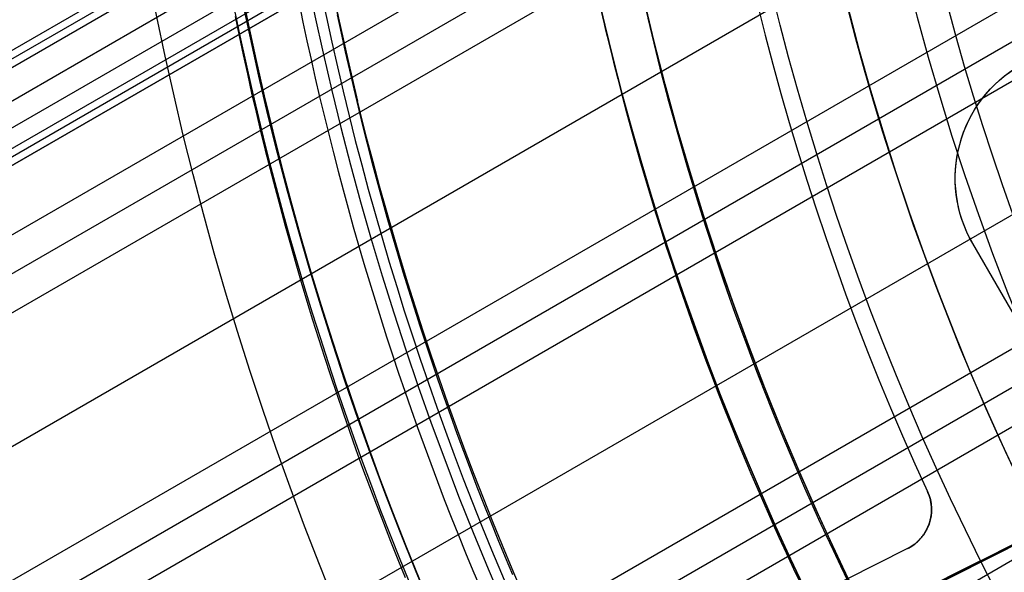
# Model space of a CAD drawing. Extents: x 12963 to 14406, y -2067 to -815.
# Tile 15 of 68: x 13607 to 13630, y -1642 to -1630. Entities that reach past the tile are written whole.
import ezdxf

# ---------------------------------------------------------------- set-up
doc = ezdxf.new("R2010")
doc.units = 0
doc.layers.get('0').update_dxf_attribs({"linetype": 'CONTINUOUS'})
doc.layers.add('COLOR', color=7, linetype='CONTINUOUS')
doc.layers.add('LUZ', color=7, linetype='CONTINUOUS')

msp = doc.modelspace()

# ---------------------------------------------------------------- linework, layer by layer
for p, q in [((13628.95571809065, -1617.917714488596, 71.80409171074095), (12979.11771350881, -1993.101857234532, 71.80409236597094)), ((12979.2020701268, -1993.247967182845, 72.53486960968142), (13629.04007417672, -1618.063820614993, 72.53486960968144)), ((12979.28642681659, -1993.394077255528, 73.26564747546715), (13629.12443212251, -1618.209929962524, 73.26564747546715)), ((13628.82932761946, -1619.151888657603, 69.76296146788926), (12979.62053077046, -1993.972762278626, 69.76296146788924)), ((12979.8860873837, -1994.432719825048, 74.01506646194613), (13629.28208459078, -1619.503766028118, 74.01506646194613)), ((12980.09208357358, -1994.789515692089, 71.35419025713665), (13629.0676352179, -1620.103330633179, 71.3541857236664)), ((13629.15198556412, -1620.249419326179, 72.084965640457), (12980.17643997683, -1994.935625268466, 72.08496564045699)), ((13629.2363469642, -1620.395527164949, 72.81574532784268), (12980.26079687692, -1995.081735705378, 72.81574532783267)), ((13263.47203971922, -1831.569648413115, 72.81574532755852), (13629.23634696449, -1620.395527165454, 72.81574532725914)), ((12980.95024968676, -1996.275903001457, 69.39262821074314), (13629.1053796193, -1622.063364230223, 69.39262821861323)), ((13629.18832555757, -1622.912240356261, 68.96968473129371), (12981.33856030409, -1996.948476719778, 68.96968473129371)), ((12981.72687093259, -1997.621050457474, 68.5467412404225), (13629.28535669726, -1623.75298435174, 68.54674125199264)), ((13629.78918269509, -1626.532954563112, 68.17640798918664), (12983.05658982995, -1999.924191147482, 68.17640798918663)), ((12984.38630874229, -2002.227331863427, 67.80607473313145), (13630.42211077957, -1629.238387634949, 67.80607473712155)), ((13630.61463871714, -1630.023996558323, 67.38313125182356), (12984.77461936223, -2002.899905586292, 67.38313125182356)), ((12985.16292998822, -2003.572479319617, 66.9601877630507), (13630.81951963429, -1630.802473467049, 66.96018776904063)), ((13631.65207096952, -1633.392654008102, 66.58985451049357), (12986.49264888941, -2005.875620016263, 66.58985451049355)), ((13639.25097087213, -1652.238823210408, 258.0844421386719), (13629.25097087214, -1634.918315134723, 258.0844421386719)), ((13629.25097087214, -1634.918315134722, 261.0844421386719), (13629.25097087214, -1634.918315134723, 258.0844421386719)), ((13639.25097087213, -1652.238823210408, 261.0844421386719), (13629.25097087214, -1634.918315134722, 261.0844421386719)), ((13639.25097087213, -1652.238823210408, 259.5844421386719), (13629.25097087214, -1634.918315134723, 259.5844421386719)), ((12987.82236779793, -2008.178760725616, 66.21952125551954), (13632.60132314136, -1635.915457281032, 66.2195212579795)), ((13632.89248597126, -1636.644119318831, 65.79657777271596), (12988.21067841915, -2008.85133445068, 65.79657777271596)), ((12988.59898904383, -2009.523908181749, 65.37363428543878), (13633.19513105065, -1637.366152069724, 65.37363428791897)), ((13634.32987552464, -1639.781861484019, 65.00330101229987), (12989.92870802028, -2011.827049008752, 65.00330101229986))]:
    msp.add_line(p, q)
at = {"extrusion": (0.1124755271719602, -0.1948133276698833, 0.9743700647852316)}
msp.add_lwpolyline([(11008.45104910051, -7951.644673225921), (11007.92997948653, -7951.949464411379), (11007.41085982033, -7952.259114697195), (11006.89375337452, -7952.573606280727), (11006.37872325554, -7952.892920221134), (11005.86583237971, -7953.217036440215), (11005.35514344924, -7953.545933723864), (11004.8467189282, -7953.879589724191), (11004.34062101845, -7954.217980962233), (11003.83691163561, -7954.561082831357), (11003.33565238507, -7954.908869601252), (11002.83690453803, -7955.2613144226), (11002.34072900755, -7955.618389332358), (11001.8471863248, -7955.980065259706), (11001.35633661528, -7956.346312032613), (11000.86823957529, -7956.717098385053), (11000.38295444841, -7957.092391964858), (10999.90054000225, -7957.472159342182), (10999.42105450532, -7957.856366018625), (10998.9445557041, -7958.244976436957), (10998.47110080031, -7958.637953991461), (10998.00074642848, -7959.035261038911), (10997.53354863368, -7959.436858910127), (10997.0695628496, -7959.84270792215), (10996.60884387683, -7960.252767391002), (10996.15144586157, -7960.666995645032), (10995.6974222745, -7961.085350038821), (10995.24682589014, -7961.507786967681), (10994.79970876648, -7961.934261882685), (10994.35612222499, -7962.364729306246), (10993.91611683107, -7962.799142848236), (10993.4797423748, -7963.237455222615), (10993.04704785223, -7963.679618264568), (10992.61808144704, -7964.12558294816), (10992.19289051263, -7964.575299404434), (10991.77152155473, -7965.028716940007), (10991.35402021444, -7965.485784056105), (10990.94043125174, -7965.946448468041), (10990.5307985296, -7966.410657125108), (10990.12516499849, -7966.878356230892), (10989.72357268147, -7967.349491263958), (10989.32606265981, -7967.824006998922), (10988.93267505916, -7968.301847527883), (10988.54344903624, -7968.782956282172), (10988.15842276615, -7969.267276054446), (10987.7776334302, -7969.754749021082), (10987.40111720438, -7970.245316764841), (10987.02890924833, -7970.738920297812), (10986.66104369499, -7971.235500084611), (10986.29755364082, -7971.734996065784), (10985.93847113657, -7972.237347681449), (10985.5838271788, -7972.742493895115), (10985.23365170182, -7973.250373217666), (10984.88797357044, -7973.760923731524), (10984.54682057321, -7974.274083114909), (10984.21021941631, -7974.78978866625), (10983.87819571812, -7975.307977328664), (10983.55077400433, -7975.828585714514), (10983.22797770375, -7976.351550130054), (10982.90982914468, -7976.876806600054), (10982.59634955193, -7977.404290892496), (10982.28755904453, -7977.93393854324), (10981.98347663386, -7978.465684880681), (10981.68412022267, -7978.999465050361), (10981.38950660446, -7979.535214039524), (10981.09965146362, -7980.072866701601), (10980.81456937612, -7980.612357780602), (10980.53427381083, -7981.153621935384), (10980.25877713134, -7981.696593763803), (10979.9880905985, -7982.241207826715), (10979.72222437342, -7982.787398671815), (10979.46118752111, -7983.3351008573), (10979.20498801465, -7983.884248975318), (10978.95363273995, -7984.434777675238), (10978.70712750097, -7984.98662168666), (10978.46547702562, -7985.539715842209), (10978.22868497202, -7986.093995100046), (10977.99675393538, -7986.649394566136), (10977.76968545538, -7987.205849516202), (10977.54748002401, -7987.763295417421), (10977.33013709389, -7988.321667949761), (10977.11765508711, -7988.880903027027), (10976.91003140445, -7989.440936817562), (10976.70726243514, -7990.001705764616), (10976.50934356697, -7990.563146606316), (10976.31626919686, -7991.125196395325), (10976.12803274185, -7991.687792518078), (10975.94462665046, -7992.250872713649), (10975.76604241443, -7992.814375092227), (10975.59227058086, -7993.378238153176), (10975.42330076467, -7993.942400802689), (10975.25912166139, -7994.506802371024), (10975.09972106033, -7995.071382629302), (10974.94508585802, -7995.636081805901), (10974.79520207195, -7996.200840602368), (10974.6500548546, -7996.765600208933), (10974.50962850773, -7997.33030231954), (10974.37390649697, -7997.89488914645), (10974.24287146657, -7998.459303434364), (10974.11650525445, -7999.023488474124), (10973.99478890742, -7999.587388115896), (10973.8777026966, -8000.150946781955), (10973.76522613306, -8000.714109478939), (10973.65733798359, -8001.276821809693), (10973.55401628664, -8001.839029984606), (10973.45523836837, -8002.400680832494), (10973.36098085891, -8002.961721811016), (10973.27121970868, -8003.522101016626), (10973.18593020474, -8004.081767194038), (10973.10508698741, -8004.640669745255), (10973.02866406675, -8005.198758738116), (10972.95663483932, -8005.755984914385), (10972.88897210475, -8006.312299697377), (10972.82564808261, -8006.867655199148), (10972.76663442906, -8007.422004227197), (10972.71190225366, -8007.975300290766), (10972.66142213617, -8008.527497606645), (10972.61516414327, -8009.078551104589), (10972.57309784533, -8009.628416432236), (10972.53519233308, -8010.177049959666), (10972.50141623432, -8010.724408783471), (10972.47173773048, -8011.270450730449), (10972.44612457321, -8011.815134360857), (10972.42454410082, -8012.358418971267), (10972.40696325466, -8012.900264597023), (10972.39334859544, -8013.440632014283), (10972.38366631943, -8013.979482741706), (10972.37788227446, -8014.516779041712), (10972.375961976, -8015.052483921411)], dxfattribs=at)
at = {"extrusion": (0.112475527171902, -0.1948133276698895, 0.9743700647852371)}
msp.add_lwpolyline([(10972.37596197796, -8013.773593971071), (10972.37776119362, -8013.255053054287), (10972.38317984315, -8012.735019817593), (10972.39224922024, -8012.213527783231), (10972.4050003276, -8011.690611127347), (10972.42146386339, -8011.166304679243), (10972.44167020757, -8010.640643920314), (10972.46564940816, -8010.113664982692), (10972.4934311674, -8009.585404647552), (10972.52504482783, -8009.055900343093), (10972.56051935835, -8008.525190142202), (10972.59988334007, -8007.993312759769), (10972.64316495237, -8007.460307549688), (10972.69039195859, -8006.926214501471), (10972.74159169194, -8006.391074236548), (10972.79679104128, -8005.854928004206), (10972.85601643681, -8005.317817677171), (10972.91929383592, -8004.779785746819), (10972.98664870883, -8004.240875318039), (10973.05810602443, -8003.701130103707), (10973.13369023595, -8003.160594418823), (10973.21342526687, -8002.61931317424), (10973.2973344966, -8002.077331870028), (10973.38544074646, -8001.534696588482), (10973.47776626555, -8000.991453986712), (10973.57433271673, -8000.447651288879), (10973.67516116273, -7999.903336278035), (10973.78027205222, -7999.358557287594), (10973.88968520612, -7998.813363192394), (10974.00341980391, -7998.267803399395), (10974.12149437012, -7997.721927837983), (10974.24392676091, -7997.175786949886), (10974.37073415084, -7996.629431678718), (10974.5019330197, -7996.082913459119), (10974.63753913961, -7995.536284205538), (10974.77756756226, -7994.989596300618), (10974.92203260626, -7994.442902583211), (10975.0709478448, -7993.896256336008), (10975.22432609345, -7993.349711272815), (10975.38217939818, -7992.803321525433), (10975.54451902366, -7992.257141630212), (10975.71135544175, -7991.711226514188), (10975.88269832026, -7991.165631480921), (10976.05855651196, -7990.620412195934), (10976.23893804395, -7990.075624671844), (10976.42385010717, -7989.531325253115), (10976.61329904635, -7988.987570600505), (10976.80729035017, -7988.444417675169), (10977.0058286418, -7987.901923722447), (10977.20891766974, -7987.360146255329), (10977.416560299, -7986.819143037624), (10977.62875850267, -7986.278972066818), (10977.84551335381, -7985.739691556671), (10978.06682501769, -7985.201359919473), (10978.2926927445, -7984.664035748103), (10978.52311486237, -7984.127777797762), (10978.75808877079, -7983.592644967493), (10978.99761093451, -7983.058696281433), (10979.24167687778, -7982.525990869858), (10979.49028117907, -7981.994587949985), (10979.74341746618, -7981.464546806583), (10980.0010784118, -7980.935926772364), (10980.26325572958, -7980.40878720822), (10980.52994017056, -7979.883187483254), (10980.80112152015, -7979.359186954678), (10981.0767885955, -7978.836844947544), (10981.3569292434, -7978.316220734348), (10981.64153033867, -7977.797373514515), (10981.93057778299, -7977.280362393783), (10982.22405650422, -7976.765246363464), (10982.5219504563, -7976.252084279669), (10982.8242426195, -7975.740934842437), (10983.13091500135, -7975.231856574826), (10983.44194863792, -7974.72490780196), (10983.75732359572, -7974.22014663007), (10984.07701897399, -7973.71763092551), (10984.40101290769, -7973.217418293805), (10984.72928257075, -7972.719566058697), (10985.0618041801, -7972.224131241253), (10985.39855299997, -7971.731170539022), (10985.73950334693, -7971.240740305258), (10986.08462859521, -7970.752896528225), (10986.43390118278, -7970.267694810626), (10986.78729261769, -7969.785190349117), (10987.1447734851, -7969.305437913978), (10987.50631345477, -7968.82849182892), (10987.87188128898, -7968.354405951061), (10988.24144485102, -7967.883233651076), (10988.61497111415, -7967.415027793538), (10988.99242617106, -7966.949840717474), (10989.3737752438, -7966.487724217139), (10989.75898269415, -7966.028729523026), (10990.14801203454, -7965.572907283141), (10990.54082593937, -7965.120307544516), (10990.93738625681, -7964.670979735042), (10991.33765402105, -7964.224972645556), (10991.74158946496, -7963.782334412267), (10992.14915203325, -7963.343112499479), (10992.56030039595, -7962.90735368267), (10992.97499246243, -7962.475104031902), (10993.39318539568, -7962.046408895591), (10993.81483562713, -7961.621312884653), (10994.23989887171, -7961.19985985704), (10994.66833014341, -7960.782092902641), (10995.10008377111, -7960.368054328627), (10995.53511341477, -7959.957785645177), (10995.97337208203, -7959.551327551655), (10996.41481214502, -7959.1487199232), (10996.85938535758, -7958.750001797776), (10997.30704287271, -7958.355211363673), (10997.75773526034, -7957.964385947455), (10998.21141252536, -7957.577562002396), (10998.66802412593, -7957.194775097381), (10999.12751899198, -7956.816059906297), (10999.589845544, -7956.441450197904), (11000.05495171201, -7956.070978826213), (11000.52278495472, -7955.704677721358), (11000.99329227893, -7955.342577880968), (11001.46642025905, -7954.984709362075), (11001.94211505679, -7954.6311012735), (11002.42032244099, -7954.281781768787), (11002.90098780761, -7953.936778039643), (11003.38405619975, -7953.596116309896), (11003.86947232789, -7953.259821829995), (11004.3571805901, -7952.927918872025), (11004.84712509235, -7952.600430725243), (11005.33924966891, -7952.277379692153), (11005.83349790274, -7951.958787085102), (11006.32981314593, -7951.644673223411)], dxfattribs=at)
at = {"extrusion": (0.1124755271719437, -0.1948133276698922, 0.9743700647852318)}
msp.add_lwpolyline([(10970.07596197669, -8015.052483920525), (10970.0777547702, -8014.526545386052), (10970.08315371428, -8013.999119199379), (10970.09218945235, -8013.47023816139), (10970.1048923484, -8012.939935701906), (10970.12129247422, -8012.408245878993), (10970.14141959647, -8011.875203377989), (10970.16530316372, -8011.340843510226), (10970.19297229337, -8010.805202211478), (10970.22445575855, -8010.268316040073), (10970.25978197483, -8009.730222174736), (10970.29897898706, -8009.190958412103), (10970.34207445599, -8008.650563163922), (10970.38909564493, -8008.109075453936), (10970.44006940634, -8007.566534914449), (10970.49502216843, -8007.022981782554), (10970.55397992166, -8006.478456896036), (10970.61696820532, -8005.93300168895), (10970.68401209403, -8005.386658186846), (10970.75513618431, -8004.839469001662), (10970.83036458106, -8004.291477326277), (10970.90972088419, -8003.742726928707), (10970.99322817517, -8003.193262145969), (10971.08090900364, -8002.643127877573), (10971.17278537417, -8002.092369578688), (10971.26887873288, -8001.541033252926), (10971.36920995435, -8000.989165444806), (10971.47379932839, -8000.436813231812), (10971.58266654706, -7999.884024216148), (10971.69583069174, -7999.3308465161), (10971.81331022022, -7998.777328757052), (10971.93512295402, -7998.223520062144), (10972.0612860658, -7997.66947004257), (10972.19181606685, -7997.115228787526), (10972.32672879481, -7996.560846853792), (10972.46603940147, -7996.006375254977), (10972.60976234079, -7995.451865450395), (10972.75791135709, -7994.897369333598), (10972.91049947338, -7994.342939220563), (10973.06753897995, -7993.78862783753), (10973.22904142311, -7993.234488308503), (10973.39501759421, -7992.680574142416), (10973.56547751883, -7992.126939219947), (10973.74043044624, -7991.573637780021), (10973.91988483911, -7991.020724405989), (10974.10384836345, -7990.468254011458), (10974.29232787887, -7989.916281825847), (10974.48532942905, -7989.364863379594), (10974.68285823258, -7988.814054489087), (10974.88491867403, -7988.26391124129), (10975.09151429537, -7987.714489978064), (10975.30264778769, -7987.165847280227), (10975.51832098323, -7986.618039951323), (10975.73853484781, -7986.071125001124), (10975.96328947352, -7985.525159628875), (10976.19258407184, -7984.980201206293), (10976.42641696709, -7984.436307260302), (10976.66478559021, -7983.893535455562), (10976.90768647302, -7983.351943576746), (10977.15511524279, -7982.81158951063), (10977.40706661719, -7982.272531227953), (10977.66353439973, -7981.734826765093), (10977.92451147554, -7981.19853420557), (10978.18998980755, -7980.663711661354), (10978.45996043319, -7980.130417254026), (10978.73441346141, -7979.598709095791), (10979.01333807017, -7979.068645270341), (10979.29672250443, -7978.540283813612), (10979.5845540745, -7978.013682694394), (10979.87681915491, -7977.488899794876), (10980.17350318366, -7976.965992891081), (10980.474590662, -7976.445019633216), (10980.78006515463, -7975.926037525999), (10981.0899092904, -7975.409103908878), (10981.40410476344, -7974.894275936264), (10981.72263233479, -7974.381610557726), (10982.04547183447, -7973.871164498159), (10982.37260216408, -7973.362994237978), (10982.70400129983, -7972.857155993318), (10983.03964629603, -7972.353705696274), (10983.37951328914, -7971.852698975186), (10983.72357750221, -7971.354191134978), (10984.07181324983, -7970.858237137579), (10984.42419394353, -7970.364891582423), (10984.78069209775, -7969.874208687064), (10985.14127933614, -7969.386242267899), (10985.50592639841, -7968.901045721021), (10985.87460314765, -7968.418672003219), (10986.24727857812, -7967.939173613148), (10986.6239208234, -7967.462602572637), (10987.00449716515, -7966.989010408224), (10987.38897404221, -7966.518448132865), (10987.77731706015, -7966.050966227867), (10988.16949100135, -7965.586614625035), (10988.56545983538, -7965.125442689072), (10988.96518672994, -7964.667499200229), (10989.3686340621, -7964.212832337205), (10989.77576343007, -7963.761489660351), (10990.18653566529, -7963.313518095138), (10990.60091084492, -7962.868963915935), (10991.0188483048, -7962.427872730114), (10991.4403066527, -7961.99028946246), (10991.86524378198, -7961.556258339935), (10992.29361688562, -7961.125822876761), (10992.72538247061, -7960.699025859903), (10993.16049637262, -7960.27590933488), (10993.59891377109, -7959.856514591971), (10994.04058920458, -7959.440882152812), (10994.48547658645, -7959.029051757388), (10994.93352922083, -7958.621062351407), (10995.3846998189, -7958.216952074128), (10995.83894051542, -7957.81675824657), (10996.29620288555, -7957.420517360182), (10996.75643796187, -7957.028265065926), (10997.2195962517, -7956.640036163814), (10997.68562775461, -7956.255864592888), (10998.15448198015, -7955.875783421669), (10998.62610796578, -7955.499824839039), (10999.10045429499, -7955.128020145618), (10999.5774691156, -7954.760399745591), (11000.0571001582, -7954.396993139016), (11000.53929475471, -7954.037828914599), (11001.02399985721, -7953.68293474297), (11001.51116205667, -7953.332337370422), (11002.000727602, -7952.986062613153), (11002.49264241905, -7952.644135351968), (11002.98685212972, -7952.306579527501), (11003.4833020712, -7951.973418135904), (11003.98193731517, -7951.644673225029)], dxfattribs=at)
at = {"extrusion": (0.1124755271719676, -0.1948133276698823, 0.9743700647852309)}
msp.add_lwpolyline([(11002.09000318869, -7951.644673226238), (11001.61458836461, -7951.979790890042), (11001.14142489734, -7952.318982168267), (11000.67056193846, -7952.662223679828), (11000.20204834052, -7953.009491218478), (10999.73593264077, -7953.360759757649), (10999.27226304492, -7953.716003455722), (10998.81108741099, -7954.075195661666), (10998.35245323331, -7954.438308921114), (10997.89640762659, -7954.805314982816), (10997.44299731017, -7955.176184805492), (10996.99226859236, -7955.550888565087), (10996.54426735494, -7955.9293956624), (10996.09903903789, -7956.311674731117), (10995.65662862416, -7956.697693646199), (10995.21708062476, -7957.087419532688), (10994.78043906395, -7957.48081877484), (10994.34674746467, -7957.877857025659), (10993.91604883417, -7958.278499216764), (10993.48838564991, -7958.682709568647), (10993.06379984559, -7959.090451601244), (10992.64233279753, -7959.501688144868), (10992.22402531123, -7959.916381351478), (10991.80891760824, -7960.33449270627), (10991.39704931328, -7960.755983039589), (10990.98845944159, -7961.180812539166), (10990.58318638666, -7961.608940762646), (10990.18126790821, -7962.040326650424), (10989.78274112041, -7962.474928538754), (10989.38764248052, -7962.912704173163), (10988.9960077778, -7963.353610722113), (10988.6078721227, -7963.797604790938), (10988.22326993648, -7964.244642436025), (10987.84223494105, -7964.694679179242), (10987.46480014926, -7965.14767002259), (10987.09099785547, -7965.603569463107), (10986.72085962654, -7966.062331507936), (10986.35441629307, -7966.523909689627), (10985.99169794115, -7966.988257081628), (10985.63273390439, -7967.455326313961), (10985.27755275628, -7967.925069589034), (10984.92618230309, -7968.397438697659), (10984.57864957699, -7968.872385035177), (10984.2349808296, -7969.349859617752), (10983.89520152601, -7969.829813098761), (10983.55933633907, -7970.312195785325), (10983.22740914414, -7970.796957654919), (10982.89944301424, -7971.284048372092), (10982.57546021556, -7971.773417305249), (10982.25548220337, -7972.265013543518), (10981.93952961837, -7972.758785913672), (10981.62762228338, -7973.254682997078), (10981.31977920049, -7973.752653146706), (10981.01601854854, -7974.252644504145), (10980.71635768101, -7974.754605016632), (10980.42081312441, -7975.258482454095), (10980.12940057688, -7975.764224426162), (10979.84213490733, -7976.271778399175), (10979.55903015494, -7976.781091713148), (10979.28009952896, -7977.292111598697), (10979.00535540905, -7977.804785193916), (10978.73480934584, -7978.319059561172), (10978.46847206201, -7978.834881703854), (10978.20635345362, -7979.352198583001), (10977.94846259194, -7979.870957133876), (10977.69480772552, -7980.391104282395), (10977.44539628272, -7980.912586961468), (10977.20023487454, -7981.435352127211), (10976.95932929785, -7981.959346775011), (10976.72268453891, -7982.484517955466), (10976.49030477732, -7983.010812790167), (10976.26219339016, -7983.53817848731), (10976.03835295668, -7984.066562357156), (10975.81878526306, -7984.595911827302), (10975.60349130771, -7985.126174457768), (10975.39247130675, -7985.657297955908), (10975.18572469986, -7986.189230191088), (10974.98325015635, -7986.721919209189), (10974.78504558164, -7987.255313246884), (10974.59110812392, -7987.789360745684), (10974.40143418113, -7988.324010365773), (10974.21601940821, -7988.859210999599), (10974.03485872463, -7989.39491178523), (10973.85794632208, -7989.931062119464), (10973.68527567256, -7990.467611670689), (10973.51683953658, -7991.004510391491), (10973.35262997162, -7991.541708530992), (10973.19263834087, -7992.079156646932), (10973.03685532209, -7992.616805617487), (10972.88527091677, -7993.154606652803), (10972.73787445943, -7993.692511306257), (10972.59465462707, -7994.230471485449), (10972.45559944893, -7994.768439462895), (10972.3206963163, -7995.306367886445), (10972.18993199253, -7995.844209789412), (10972.06329262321, -7996.381918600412), (10971.94076374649, -7996.919448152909), (10971.82233030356, -7997.456752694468), (10971.70797664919, -7997.99378689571), (10971.59768656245, -7998.530505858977), (10971.49144325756, -7999.066865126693), (10971.3892293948, -7999.602820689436), (10971.29102709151, -8000.138328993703), (10971.19681793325, -8000.673346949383), (10971.10658298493, -8001.207831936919), (10971.02030280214, -8001.741741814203), (10970.93795744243, -8002.275034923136), (10970.85952647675, -8002.807670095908), (10970.78498900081, -8003.339606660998), (10970.71432364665, -8003.870804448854), (10970.64750859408, -8004.401223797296), (10970.58452158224, -8004.930825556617), (10970.52533992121, -8005.459571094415), (10970.46994050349, -8005.987422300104), (10970.41829981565, -8006.514341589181), (10970.3703939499, -8007.04029190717), (10970.32619861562, -8007.565236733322), (10970.28568915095, -8008.089140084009), (10970.2488405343, -8008.611966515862), (10970.21562739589, -8009.133681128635), (10970.18602402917, -8009.654249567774), (10970.1600044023, -8010.173638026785), (10970.13754216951, -8010.691813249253), (10970.11861068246, -8011.208742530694), (10970.10318300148, -8011.724393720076), (10970.09123190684, -8012.238735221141), (10970.08272990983, -8012.751735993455), (10970.07764926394, -8013.263365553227), (10970.07596197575, -8013.773593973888)], dxfattribs=at)
for points in [[(13613.78315482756, -1629.40163198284), (13613.87235868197, -1629.832543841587), (13613.96420272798, -1630.262893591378), (13614.0586866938, -1630.692664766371), (13614.15581030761, -1631.121840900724), (13614.2555732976, -1631.550405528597), (13614.35797539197, -1631.978342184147), (13614.46301631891, -1632.405634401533), (13614.5706958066, -1632.832265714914), (13614.68101358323, -1633.258219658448), (13614.79396937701, -1633.683479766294), (13614.90956291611, -1634.108029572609), (13615.02779392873, -1634.531852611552), (13615.14866214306, -1634.954932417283), (13615.27216728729, -1635.377252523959), (13615.39830908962, -1635.798796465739), (13615.52708727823, -1636.219547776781), (13615.65850158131, -1636.639489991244), (13615.79255172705, -1637.058606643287), (13615.92923744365, -1637.476881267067), (13616.06855845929, -1637.894297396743), (13616.21051450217, -1638.310838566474), (13616.35510530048, -1638.726488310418), (13616.50233058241, -1639.141230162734), (13616.65219007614, -1639.55504765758), (13616.80468350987, -1639.967924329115), (13616.9598106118, -1640.379843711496), (13617.1175711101, -1640.790789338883), (13617.27796473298, -1641.200744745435), (13617.44099120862, -1641.609693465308), (13617.60665026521, -1642.017619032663), (13617.77494163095, -1642.424504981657), (13617.94586503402, -1642.830334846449)], [(13612.31406077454, -1629.706327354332), (13612.40512971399, -1630.146248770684), (13612.49889404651, -1630.585596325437), (13612.59535349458, -1631.02435320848), (13612.69450778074, -1631.462502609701), (13612.79635662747, -1631.90002771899), (13612.9008997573, -1632.336911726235), (13613.00813689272, -1632.773137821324), (13613.11806775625, -1633.208689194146), (13613.23069207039, -1633.64354903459), (13613.34600955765, -1634.077700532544), (13613.46401994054, -1634.511126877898), (13613.58472294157, -1634.943811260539), (13613.70811828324, -1635.375736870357), (13613.83420568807, -1635.80688689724), (13613.96298487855, -1636.237244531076), (13614.0944555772, -1636.666792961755), (13614.22861750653, -1637.095515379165), (13614.36547038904, -1637.523394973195), (13614.50501394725, -1637.950414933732), (13614.64724790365, -1638.376558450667), (13614.79217198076, -1638.801808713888), (13614.93978590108, -1639.226148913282), (13615.09008938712, -1639.64956223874), (13615.2430821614, -1640.07203188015), (13615.39876394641, -1640.493541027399), (13615.55713446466, -1640.914072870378), (13615.71819343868, -1641.333610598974), (13615.88194059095, -1641.752137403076), (13616.04837564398, -1642.169636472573), (13616.2174983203, -1642.586090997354)], [(13614.65781566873, -1629.664607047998), (13614.74863172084, -1630.090139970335), (13614.8420581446, -1630.515100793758), (13614.93809467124, -1630.939473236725), (13615.03674103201, -1631.363241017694), (13615.13799695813, -1631.786387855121), (13615.24186218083, -1632.208897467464), (13615.34833643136, -1632.630753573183), (13615.45741944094, -1633.051939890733), (13615.5691109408, -1633.472440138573), (13615.68341066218, -1633.892238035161), (13615.80031833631, -1634.311317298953), (13615.91983369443, -1634.729661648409), (13616.04195646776, -1635.147254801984), (13616.16668638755, -1635.564080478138), (13616.29402318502, -1635.980122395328), (13616.42396659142, -1636.395364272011), (13616.55651633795, -1636.809789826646), (13616.69167215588, -1637.223382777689), (13616.82943377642, -1637.636126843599), (13616.9698009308, -1638.048005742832), (13617.11277335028, -1638.459003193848), (13617.25835076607, -1638.869102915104), (13617.4065329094, -1639.278288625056), (13617.55731951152, -1639.686544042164), (13617.71071030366, -1640.093852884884), (13617.86670501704, -1640.500198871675), (13618.0253033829, -1640.905565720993), (13618.18650513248, -1641.309937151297), (13618.35030999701, -1641.713296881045), (13618.51671770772, -1642.115628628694), (13618.68572799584, -1642.516916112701)], [(13620.72432209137, -1629.590576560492), (13620.8147092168, -1629.978864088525), (13620.9074874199, -1630.366582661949), (13621.00265645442, -1630.753717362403), (13621.10021607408, -1631.14025327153), (13621.20016603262, -1631.52617547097), (13621.30250608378, -1631.911469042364), (13621.40723598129, -1632.296119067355), (13621.51435547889, -1632.680110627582), (13621.62386433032, -1633.063428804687), (13621.73576228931, -1633.446058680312), (13621.85004910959, -1633.827985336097), (13621.96672454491, -1634.209193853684), (13622.085788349, -1634.589669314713), (13622.20724027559, -1634.969396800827), (13622.33108007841, -1635.348361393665), (13622.45730751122, -1635.72654817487), (13622.58592232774, -1636.103942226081), (13622.7169242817, -1636.480528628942), (13622.85031312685, -1636.856292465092), (13622.98608861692, -1637.231218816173), (13623.12425050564, -1637.605292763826), (13623.26479854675, -1637.978499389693), (13623.40773249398, -1638.350823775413), (13623.55305210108, -1638.722251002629), (13623.70075712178, -1639.092766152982), (13623.85084730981, -1639.462354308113), (13624.00332241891, -1639.831000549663), (13624.15818220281, -1640.198689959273), (13624.31542641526, -1640.565407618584), (13624.47505480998, -1640.931138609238), (13624.63706714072, -1641.295868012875), (13624.8014631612, -1641.659580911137), (13624.96824262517, -1642.022262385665), (13625.13740528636, -1642.3838975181), (13625.3089508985, -1642.744471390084)], [(13621.78752033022, -1629.745782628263), (13621.87887117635, -1630.127536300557), (13621.97257607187, -1630.508715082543), (13622.06863477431, -1630.889304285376), (13622.16704704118, -1631.269289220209), (13622.26781263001, -1631.648655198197), (13622.37093129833, -1632.027387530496), (13622.47640280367, -1632.405471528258), (13622.58422690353, -1632.782892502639), (13622.69440335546, -1633.159635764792), (13622.80693191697, -1633.535686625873), (13622.92181234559, -1633.911030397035), (13623.03904439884, -1634.285652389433), (13623.15862783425, -1634.659537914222), (13623.28056240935, -1635.032672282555), (13623.40484788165, -1635.405040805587), (13623.53148400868, -1635.776628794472), (13623.66047054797, -1636.147421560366), (13623.79180725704, -1636.517404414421), (13623.92549389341, -1636.886562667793), (13624.06153021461, -1637.254881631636), (13624.19991597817, -1637.622346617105), (13624.3406509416, -1637.988942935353), (13624.48373486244, -1638.354655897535), (13624.6291674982, -1638.719470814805), (13624.77694860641, -1639.083372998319), (13624.9270779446, -1639.446347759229), (13625.07955527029, -1639.808380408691), (13625.23438034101, -1640.16945625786), (13625.39155291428, -1640.529560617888), (13625.55107274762, -1640.888678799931), (13625.71293959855, -1641.246796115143), (13625.87715322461, -1641.603897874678), (13626.04371338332, -1641.959969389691), (13626.2126198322, -1642.314995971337), (13626.38387232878, -1642.668962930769)]]:
    msp.add_lwpolyline(points)
at = {"extrusion": (0, 0, -1)}
for centre, radius, start, end in [((-13684.04743158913, -1614.828569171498, -259.6250029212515), 65.00000000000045, 329.9999999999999, 149.9999999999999), ((-13684.04743158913, -1614.828569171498, -89.37470231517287), 70.9424557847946, 330.0000000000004, 150.0000000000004), ((-13684.04743158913, -1614.828569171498, -46.50000292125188), 70.9424557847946, 330.0000000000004, 150.0000000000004), ((-13684.04743158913, -1614.828569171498, -259.6250029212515), 64, 330.0000000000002, 150.0000000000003), ((-13684.04743158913, -1614.828569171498, -88.12500292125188), 52.09123273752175, 330.0000000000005, 150.0000000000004), ((-13684.04743158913, -1614.828569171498, -89.37470231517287), 70.94245578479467, 150.0000000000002, 330.0000000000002), ((-13684.04743158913, -1614.828569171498, -46.50000292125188), 70.94245578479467, 150.0000000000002, 330.0000000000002), ((-13684.04743158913, -1614.828569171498, -259.6250029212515), 65.00000000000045, 149.9999999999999, 329.9999999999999), ((-13684.04743158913, -1614.828569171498, -259.6250029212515), 64, 150.0000000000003, 330.0000000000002), ((-13631.84904708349, -1633.418315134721, -261.0844421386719), 3.000000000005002, 330.0000000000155, 59.99999999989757), ((-13631.84904708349, -1633.418315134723, -259.5844421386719), 3.000000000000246, 330.000000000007, 60.00000000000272), ((-13631.84904708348, -1633.418315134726, -258.0844421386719), 2.999999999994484, 329.999999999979, 60.00000000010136)]:
    msp.add_arc(centre, radius, start, end, dxfattribs=at)
for centre, radius, start, end in [((13684.04743158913, -1614.828569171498, 89.37470231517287), 73.2424557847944, 29.99999999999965, 209.9999999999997), ((13684.04743163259, -1614.828569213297, 88.63012703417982), 71.44457953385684, 30.00000004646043, 209.9999999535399), ((13684.04743158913, -1614.828569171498, 89.05580518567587), 71.21139006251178, 29.99999999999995, 210.0000000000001), ((13684.04743158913, -1614.828569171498, 67.93735261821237), 70.94245578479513, 93.83645893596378, 193.7167436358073), ((13684.04743158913, -1614.828569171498, 245.6831232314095), 65.00000000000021, 29.99999999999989, 209.9999999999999), ((13684.04743158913, -1614.828569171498, 245.6831232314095), 64.00000000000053, 29.99999999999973, 209.9999999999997), ((13684.04743158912, -1614.828569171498, 211.3914713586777), 58.0132689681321, 29.99999999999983, 210), ((13684.04743158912, -1614.828569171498, 212.0545527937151), 57.26209357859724, 30.00000000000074, 209.9999999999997), ((13684.04743158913, -1614.828569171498, 89.37470231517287), 73.24245578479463, 209.9999999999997, 29.99999999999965), ((13684.04743157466, -1614.828569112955, 88.63012703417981), 71.44457953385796, 210.0000000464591, 29.99999995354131), ((13684.04743158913, -1614.828569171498, 89.05580518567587), 71.21139006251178, 210.0000000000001, 29.99999999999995), ((13684.04743158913, -1614.828569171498, 245.6831232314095), 64.99999999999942, 209.9999999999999, 29.99999999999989), ((13684.04743158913, -1614.828569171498, 245.6831232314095), 63.99999999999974, 210.0000000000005, 30.00000000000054)]:
    msp.add_arc(centre, radius, start, end)
at = {"extrusion": (0.1124756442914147, -0.1948133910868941, 0.9743700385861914)}
msp.add_arc((11043.68174236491, -8014.876489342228, 1917.167243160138), 56.00000007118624, 154.6725833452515, 205.4263646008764, dxfattribs=at)
at = {"extrusion": (-0.1124755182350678, 0.1948133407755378, -0.9743700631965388)}
msp.add_arc((-11043.6848200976, -8014.872680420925, -1918.079570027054), 56.0000000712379, 334.5735870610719, 25.32742621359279, dxfattribs=at)
at = {"extrusion": (0.5000000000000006, -0.8660254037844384, 3.632277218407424e-16)}
msp.add_arc((11011.44747599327, 231.7412435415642, 8240.506279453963), 33.12905823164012, 179.9999999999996, 255.7959760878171, dxfattribs=at)
at = {"extrusion": (0.4999999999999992, -0.8660254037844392, -7.771561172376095e-16)}
msp.add_arc((11011.44747599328, 231.7412435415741, 8240.506279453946), 32.12905823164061, 180.0000000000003, 255.5754665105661, dxfattribs=at)
at = {"layer": 'COLOR'}
for p, q in [((13618.78468735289, -1647.535987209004, 30.30000054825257), (13652.76517586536, -1630.506158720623, 30.30000054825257)), ((13628.21221871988, -1640.609940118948, 28.200000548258), (13628.21221871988, -1640.609940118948, 30.30000054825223)), ((13629.43097025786, -1642.200443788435, 26.2000005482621), (13630.86192532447, -1641.483299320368, 26.2000005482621)), ((13627.75237551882, -1641.92315935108, 30.30000054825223), (13619.25550118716, -1646.181494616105, 30.30000054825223)), ((13627.75237551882, -1641.92315935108, 27.78400240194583), (13619.25550118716, -1646.181494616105, 23.73347168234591)), ((13627.75237551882, -1641.92315935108, 30.30000054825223), (13627.75237551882, -1641.92315935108, 27.78400240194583)), ((13629.43097025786, -1642.200443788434, 26.2000005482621), (13550.83991502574, -1681.587522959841, -11.26917579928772))]:
    msp.add_line(p, q, dxfattribs=at)
msp.add_polyline3d([(13627.75237551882, -1641.92315935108, 27.78400240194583), (13627.7732918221, -1641.912330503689, 27.7940372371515), (13627.79386294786, -1641.901084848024, 27.80401655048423), (13627.81408919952, -1641.889422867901, 27.81394034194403), (13627.8339708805, -1641.877345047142, 27.82380861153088), (13627.85350829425, -1641.864851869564, 27.83362135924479), (13627.87270174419, -1641.851943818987, 27.84337858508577), (13627.89155153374, -1641.83862137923, 27.8530802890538), (13627.91005796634, -1641.824885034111, 27.8627264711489), (13627.92817057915, -1641.810791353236, 27.87228727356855), (13627.9458679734, -1641.796364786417, 27.88174990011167), (13627.96319404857, -1641.781557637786, 27.89113994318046), (13627.98019270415, -1641.766322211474, 27.9004829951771), (13627.99690783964, -1641.750610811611, 27.90980464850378), (13628.01338335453, -1641.73437574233, 27.91913049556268), (13628.02966314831, -1641.717569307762, 27.928486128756), (13628.04579112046, -1641.700143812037, 27.93789714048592), (13628.06161549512, -1641.682248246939, 27.94727763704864), (13628.07695547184, -1641.664063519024, 27.95652466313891), (13628.09181141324, -1641.645589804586, 27.96563821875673), (13628.10618368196, -1641.62682727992, 27.9746183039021), (13628.12007264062, -1641.607776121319, 27.98346491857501), (13628.13347865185, -1641.588436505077, 27.99217806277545), (13628.14640207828, -1641.568808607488, 28.00075773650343), (13628.15884328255, -1641.548892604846, 28.00920393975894), (13628.17080263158, -1641.528688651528, 28.01751667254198), (13628.1822805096, -1641.508196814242, 28.02569593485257), (13628.19327730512, -1641.487417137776, 28.03374172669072), (13628.20379340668, -1641.466349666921, 28.04165404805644), (13628.21377522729, -1641.445138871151, 28.049385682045), (13628.22324114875, -1641.423736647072, 28.05695236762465), (13628.23229951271, -1641.401854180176, 28.06444853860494), (13628.24105866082, -1641.379202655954, 28.07196862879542), (13628.2494085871, -1641.356023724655, 28.07942583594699), (13628.25716719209, -1641.33275138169, 28.08667040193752), (13628.26433467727, -1641.309385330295, 28.09370232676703), (13628.27091124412, -1641.285925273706, 28.10052161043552), (13628.27689709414, -1641.262370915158, 28.10712825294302), (13628.28229242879, -1641.238721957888, 28.11352225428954), (13628.28709744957, -1641.214978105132, 28.11970361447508), (13628.29131235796, -1641.191139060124, 28.12567233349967), (13628.29493981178, -1641.167280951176, 28.13141551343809), (13628.29798105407, -1641.143436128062, 28.1369276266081), (13628.30043416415, -1641.119538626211, 28.14221972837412), (13628.30229722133, -1641.095522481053, 28.1473028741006), (13628.30356830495, -1641.071321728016, 28.15218811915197), (13628.30424549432, -1641.046870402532, 28.15688651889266), (13628.30432686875, -1641.022102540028, 28.1614091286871), (13628.30381050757, -1640.996952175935, 28.16576700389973), (13628.30268824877, -1640.971663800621, 28.16991247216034), (13628.30095310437, -1640.946525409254, 28.17379049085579), (13628.29860491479, -1640.921536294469, 28.17740105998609), (13628.29564352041, -1640.896695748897, 28.18074417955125), (13628.29206876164, -1640.872003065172, 28.18381984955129), (13628.28788047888, -1640.847457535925, 28.18662806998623), (13628.28307851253, -1640.823058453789, 28.18916884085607), (13628.27766270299, -1640.798805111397, 28.19144216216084), (13628.27163289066, -1640.774696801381, 28.19344803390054), (13628.26498891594, -1640.750732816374, 28.1951864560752), (13628.25773061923, -1640.726912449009, 28.19665742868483), (13628.24985784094, -1640.703234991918, 28.19786095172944), (13628.24137042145, -1640.679699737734, 28.19879702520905), (13628.23226820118, -1640.656305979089, 28.19946564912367), (13628.22255102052, -1640.633053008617, 28.19986682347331), (13628.21221871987, -1640.609940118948, 28.200000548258)], dxfattribs=at)
at = {"layer": 'COLOR', "extrusion": (0, 0, -1)}
for centre, radius, start, end in [((-13684.04743872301, -1614.828586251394, 10.54089386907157), 152.392098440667, 333.3815781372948, 153.3815781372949), ((-13684.04743872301, -1614.828586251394, -18.68835025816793), 83.81579491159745, 333.3815781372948, 153.3815781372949), ((-13684.04743872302, -1614.828586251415, -26.2000005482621), 61.09154780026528, 333.3815781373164, 153.3815781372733), ((-13684.04743872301, -1614.828586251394, 10.54089386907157), 152.3920984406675, 153.3815781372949, 333.3815781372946), ((-13684.05554107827, -1614.824543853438, -28.2000005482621), 59.50000000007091, 333.3815781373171, 153.3815781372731), ((-13684.05554107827, -1614.824543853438, -26.2000005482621), 59.50000000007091, 333.3815781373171, 153.3815781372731), ((-13684.04743872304, -1614.828586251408, -22.44590218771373), 75.0000000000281, 333.3815781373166, 63.38157813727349), ((-13684.04743872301, -1614.828586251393, -43.50000292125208), 75.00000000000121, 243.3815781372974, 63.38157813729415), ((-13684.04743872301, -1614.828586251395, -32.97295255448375), 74.9999999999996, 243.3815781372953, 63.38157813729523), ((-13684.047438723, -1614.828586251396, -43.50000292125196), 73.0000000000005, 243.3815781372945, 63.38157813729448), ((-13684.047438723, -1614.828586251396, -43.50000292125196), 73.0000000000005, 243.3815781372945, 63.38157813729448), ((-13684.04743872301, -1614.828586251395, -33.39918206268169), 72.99999999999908, 243.3815781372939, 63.38157813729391), ((-13684.05554107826, -1614.824543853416, -27.2000005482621), 59.5000000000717, 333.381578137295, 153.381578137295), ((-13684.04743872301, -1614.828586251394, -18.68835025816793), 83.81579491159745, 153.3815781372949, 333.3815781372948), ((-13684.047438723, -1614.828586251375, -26.2000005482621), 61.09154780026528, 153.3815781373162, 333.3815781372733), ((-13684.04743872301, -1614.828586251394, -17.30945272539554), 81.95014076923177, 333.3815781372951, 352.6180923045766), ((-13627.30432896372, -1641.02914912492, -30.30000054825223), 1.000000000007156, 155.2153411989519, 243.3815781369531)]:
    msp.add_arc(centre, radius, start, end, dxfattribs=at)
at = {"layer": 'COLOR'}
for centre, radius, start, end in [((13684.04743872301, -1614.828586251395, -35.79999945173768), 153, 26.61842186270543, 206.618421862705), ((13684.04743872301, -1614.828586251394, -11.46081713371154), 152.9999999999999, 26.61842186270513, 206.6184218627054), ((13684.04743872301, -1614.828586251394, -23.63040829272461), 153.0000000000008, 26.61842186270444, 206.6184218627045), ((13684.047438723, -1614.828586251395, -10.90949982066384), 152.8342956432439, 26.61842186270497, 206.6184218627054), ((13684.04743872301, -1614.828586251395, -35.79999945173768), 150, 26.61842186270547, 206.618421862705), ((13684.04743872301, -1614.828586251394, -11.46081713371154), 153, 206.6184218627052, 26.6184218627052), ((13684.04743872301, -1614.828586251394, -35.79999945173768), 153, 206.6184218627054, 26.61842186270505), ((13684.04743872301, -1614.828586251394, -23.63040829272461), 153.0000000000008, 206.618421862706, 26.61842186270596), ((13684.047438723, -1614.828586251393, -10.90949982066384), 152.8342956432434, 206.6184218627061, 26.61842186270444), ((13684.04743872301, -1614.828586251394, -35.79999945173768), 150, 206.6184218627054, 26.61842186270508), ((13684.047438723, -1614.828586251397, 23.29836120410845), 72.9999999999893, 163.2050881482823, 205.0266806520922), ((13684.04743872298, -1614.828586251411, 30.30000054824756), 61.50000000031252, 163.4463378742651, 204.7846588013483), ((13684.04743872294, -1614.828586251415, 28.20000054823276), 61.50000000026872, 163.4463378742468, 204.7846588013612), ((13684.04743872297, -1614.828586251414, 29.25000054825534), 61.50000000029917, 163.4463378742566, 204.7846588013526), ((13627.30432896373, -1641.029149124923, 29.04200147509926), 1.000000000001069, 296.61842186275, 24.78465880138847)]:
    msp.add_arc(centre, radius, start, end, dxfattribs=at)
at = {"layer": 'LUZ'}
for p, q in [((13550.15532189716, -1682.007013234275, -31.04999945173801), (13817.93955554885, -1547.650159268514, -31.04999945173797)), ((13817.93955554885, -1547.650159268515, -32.54999945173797), (13550.15532189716, -1682.007013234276, -32.549999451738))]:
    msp.add_line(p, q, dxfattribs=at)

doc.saveas('drawing.dxf')
